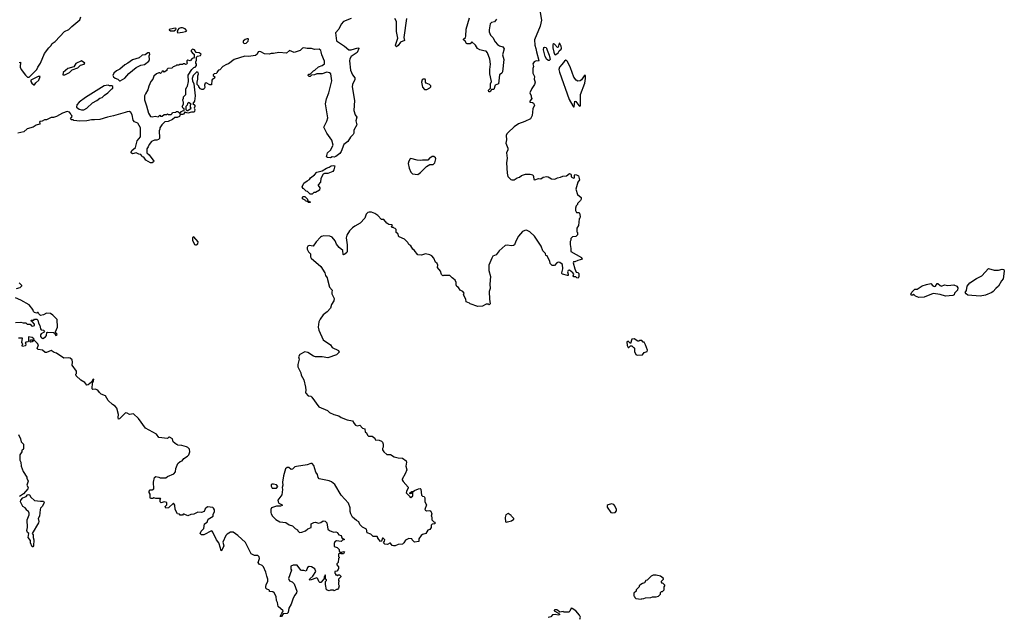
# Model space of a CAD drawing. Extents: x 2220520 to 2384350, y 721165 to 893491.
# Tile 187 of 256: x 2339110 to 2352081, y 781811 to 789690. Entities that reach past the tile are written whole.
import ezdxf

# ---------------------------------------------------------------- set-up
doc = ezdxf.new("R2010")
doc.units = 0

msp = doc.modelspace()

# ---------------------------------------------------------------- linework, layer by layer
at = {"layer": '0CON20XD'}
for points in [[(2345953, 789865), (2345983, 789685), (2345965, 789605), (2345893, 789425), (2345895, 789355), (2345910, 789310), (2345917, 789265), (2345949, 789151), (2345945, 789142), (2345915, 789147), (2345886, 789134), (2345871, 789109), (2345877, 789075), (2345868, 789045), (2345870, 788985), (2345892, 788942), (2345887, 788905), (2345900, 788865), (2345890, 788835), (2345858, 788785), (2345830, 788725), (2345847, 788687), (2345850, 788665), (2345860, 788655), (2345830, 788615), (2345830, 788605), (2345865, 788600), (2345879, 788589), (2345892, 788565), (2345870, 788515), (2345862, 788428), (2345838, 788385), (2345765, 788346), (2345683, 788317), (2345625, 788278), (2345544, 788205), (2345526, 788184), (2345519, 788165), (2345524, 788106), (2345516, 788064), (2345541, 787995), (2345541, 787975), (2345524, 787934), (2345530, 787865), (2345524, 787805), (2345530, 787665), (2345542, 787625), (2345580, 787585), (2345595, 787578), (2345622, 787578), (2345665, 787607), (2345696, 787614), (2345722, 787638), (2345775, 787653), (2345835, 787653), (2345868, 787645), (2345880, 787625), (2345884, 787585), (2345895, 787578), (2345945, 787596), (2345977, 787593), (2346005, 787616), (2346055, 787621), (2346070, 787620), (2346115, 787593), (2346162, 787588), (2346193, 787607), (2346236, 787614), (2346265, 787628), (2346315, 787632), (2346355, 787661), (2346372, 787655), (2346377, 787647), (2346375, 787620), (2346405, 787603), (2346420, 787605), (2346418, 787635), (2346422, 787648), (2346446, 787646), (2346473, 787633), (2346483, 787577), (2346463, 787547), (2346438, 787455), (2346459, 787385), (2346506, 787346), (2346507, 787325), (2346500, 787305), (2346460, 787265), (2346460, 787255), (2346443, 787237), (2346430, 787205), (2346430, 787175), (2346445, 787150), (2346475, 787150), (2346485, 787140), (2346492, 787095), (2346490, 787075), (2346480, 787065), (2346470, 786975), (2346448, 786942), (2346450, 786895), (2346460, 786885), (2346460, 786855), (2346435, 786830), (2346393, 786827), (2346370, 786805), (2346370, 786785), (2346360, 786765), (2346360, 786725), (2346372, 786675), (2346370, 786635), (2346513, 786553), (2346520, 786535), (2346495, 786523), (2346465, 786517), (2346425, 786498), (2346405, 786498), (2346400, 786485), (2346424, 786405), (2346443, 786363), (2346465, 786358), (2346478, 786345), (2346478, 786305), (2346468, 786282), (2346450, 786285), (2346435, 786300), (2346412, 786302), (2346402, 786312), (2346408, 786335), (2346398, 786355), (2346355, 786388), (2346337, 786383), (2346328, 786365), (2346337, 786335), (2346335, 786320), (2346325, 786318), (2346260, 786335), (2346250, 786345), (2346250, 786355), (2346266, 786406), (2346263, 786465), (2346225, 786491), (2346205, 786494), (2346186, 786484), (2346155, 786450), (2346125, 786450), (2346111, 786461), (2346098, 786475), (2346096, 786506), (2346070, 786545), (2346060, 786575), (2346042, 786582), (2346035, 786610), (2346003, 786643), (2345980, 786705), (2345893, 786835), (2345832, 786895), (2345785, 786917), (2345765, 786913), (2345735, 786898), (2345680, 786835), (2345645, 786772), (2345627, 786723), (2345617, 786713), (2345585, 786709), (2345535, 786719), (2345505, 786714), (2345426, 786644), (2345385, 786590), (2345345, 786572), (2345328, 786548), (2345292, 786455), (2345290, 786405), (2345290, 786385), (2345312, 786305), (2345304, 786205), (2345310, 786145), (2345293, 786105), (2345297, 786005), (2345310, 785945), (2345295, 785930), (2345285, 785940), (2345255, 785940), (2345206, 785914), (2345145, 785910), (2345045, 785943), (2345034, 785954), (2344991, 785971), (2344988, 786005), (2344958, 786065), (2344967, 786087), (2344950, 786105), (2344912, 786125), (2344889, 786159), (2344870, 786175), (2344862, 786195), (2344862, 786225), (2344848, 786255), (2344826, 786276), (2344807, 786287), (2344775, 786320), (2344695, 786318), (2344685, 786312), (2344665, 786330), (2344654, 786374), (2344613, 786423), (2344618, 786455), (2344608, 786475), (2344588, 786495), (2344567, 786545), (2344539, 786579), (2344515, 786592), (2344455, 786603), (2344402, 786588), (2344355, 786590), (2344305, 786652), (2344287, 786667), (2344265, 786708), (2344238, 786725), (2344225, 786752), (2344180, 786795), (2344107, 786827), (2344100, 786835), (2344098, 786868), (2344085, 786870)], [(2339105, 789128), (2339119, 789129), (2339118, 789065), (2339129, 789035), (2339185, 788959), (2339215, 788933), (2339235, 788932), (2339336, 789034), (2339347, 789065), (2339383, 789115), (2339435, 789245), (2339495, 789318), (2339522, 789345), (2339540, 789375), (2339577, 789403), (2339702, 789535), (2339759, 789561), (2339795, 789602), (2339902, 789688), (2339915, 789726)], [(2343475, 789708), (2343375, 789665), (2343345, 789632), (2343316, 789564), (2343272, 789515), (2343282, 789412), (2343391, 789341), (2343445, 789293), (2343475, 789291), (2343565, 789320), (2343576, 789316), (2343579, 789309), (2343555, 789256), (2343475, 789204), (2343459, 789175), (2343453, 789147), (2343469, 789025), (2343496, 788965), (2343526, 788924), (2343525, 788900), (2343496, 788835), (2343490, 788805), (2343522, 788625), (2343512, 788492), (2343529, 788435), (2343553, 788405), (2343539, 788355), (2343552, 788305), (2343510, 788235), (2343510, 788195), (2343503, 788175), (2343468, 788142), (2343434, 788085), (2343380, 788045), (2343345, 787951), (2343326, 787925), (2343275, 787885), (2343255, 787880), (2343225, 787883), (2343205, 787867), (2343164, 787874), (2343153, 787883), (2343163, 787935), (2343205, 787972), (2343238, 788035), (2343221, 788101), (2343157, 788195), (2343118, 788275), (2343158, 788352), (2343168, 788398), (2343139, 788581), (2343152, 788645), (2343184, 788725), (2343224, 788885), (2343210, 788975), (2343190, 788990), (2343155, 788998), (2343095, 788977), (2343025, 788978), (2342995, 788963), (2342955, 788960), (2342935, 788942), (2342923, 788943), (2342910, 788955), (2342915, 788970), (2342938, 788972), (2342980, 789015), (2343000, 789025), (2343045, 789068), (2343095, 789088), (2343125, 789110), (2343124, 789145), (2343089, 789225), (2343082, 789265), (2343075, 789282), (2343055, 789300), (2342995, 789297), (2342955, 789310), (2342895, 789311), (2342855, 789321), (2342836, 789314), (2342805, 789285), (2342725, 789257), (2342665, 789286), (2342625, 789250), (2342525, 789259), (2342455, 789244), (2342425, 789246), (2342395, 789237), (2342335, 789239), (2342285, 789268), (2342265, 789272), (2342253, 789265), (2342237, 789235), (2342215, 789219), (2342125, 789206), (2342075, 789211), (2341935, 789164)], [(2344207, 789705), (2344169, 789455), (2344178, 789415), (2344128, 789392), (2344095, 789348), (2344075, 789333), (2344065, 789340), (2344061, 789355), (2344091, 789445), (2344074, 789535), (2344073, 789665), (2344054, 789704)], [(2345391, 789695), (2345365, 789663), (2345325, 789652), (2345309, 789635), (2345294, 789555), (2345295, 789530), (2345312, 789485), (2345344, 789454), (2345375, 789400), (2345404, 789365), (2345432, 789345), (2345475, 789332), (2345492, 789305), (2345471, 789225), (2345486, 789165), (2345472, 789005), (2345463, 788987), (2345432, 788965), (2345417, 788843), (2345374, 788826), (2345355, 788770), (2345325, 788772), (2345309, 788741), (2345291, 788741), (2345288, 788762), (2345312, 788788), (2345312, 788845), (2345327, 788875), (2345303, 788975), (2345302, 789035), (2345314, 789105), (2345302, 789172), (2345274, 789255), (2345256, 789276), (2345225, 789278), (2345172, 789292), (2345139, 789309), (2345115, 789356), (2345065, 789400), (2345045, 789370), (2345005, 789371), (2344994, 789375), (2344978, 789408), (2344957, 789425), (2344957, 789435), (2344981, 789455), (2344989, 789475), (2344992, 789565), (2345036, 789715)], [(2341145, 789542), (2341170, 789565), (2341165, 789577), (2341135, 789576), (2341078, 789562), (2341078, 789555), (2341098, 789545), (2341145, 789542)], [(2341195, 789516), (2341255, 789525), (2341296, 789535), (2341312, 789545), (2341289, 789569), (2341255, 789584), (2341235, 789584), (2341208, 789572), (2341194, 789556), (2341184, 789525), (2341195, 789516)], [(2342065, 789378), (2342095, 789380), (2342121, 789405), (2342123, 789433), (2342118, 789438), (2342105, 789440), (2342080, 789430), (2342054, 789405), (2342055, 789388), (2342065, 789378)], [(2340855, 788408), (2340895, 788418), (2340935, 788410), (2340955, 788430), (2340965, 788420), (2340985, 788420), (2341015, 788440), (2341045, 788440), (2341055, 788450), (2341065, 788440), (2341105, 788440), (2341120, 788455), (2341122, 788468), (2341165, 788470), (2341175, 788480), (2341195, 788480), (2341215, 788460), (2341225, 788460), (2341232, 788478), (2341245, 788480), (2341255, 788490), (2341278, 788492), (2341278, 788518), (2341265, 788520), (2341250, 788545), (2341270, 788575), (2341270, 788605), (2341263, 788613), (2341260, 788635), (2341270, 788655), (2341270, 788675), (2341300, 788705), (2341300, 788775), (2341310, 788805), (2341320, 788815), (2341336, 788876), (2341331, 788959), (2341376, 789034), (2341405, 789060), (2341420, 789065), (2341438, 789085), (2341440, 789105), (2341430, 789115), (2341430, 789135), (2341440, 789155), (2341438, 789195), (2341451, 789209), (2341493, 789217), (2341500, 789235), (2341475, 789253), (2341436, 789256), (2341412, 789295), (2341385, 789303), (2341371, 789285), (2341371, 789271), (2341395, 789242), (2341410, 789235), (2341410, 789195), (2341398, 789182), (2341382, 789178), (2341355, 789150), (2341325, 789158), (2341312, 789148), (2341310, 789125), (2341320, 789115), (2341308, 789102), (2341295, 789100), (2341285, 789110), (2341265, 789110), (2341255, 789100), (2341215, 789100), (2341205, 789090), (2341175, 789090), (2341165, 789080), (2341132, 789068), (2341115, 789050), (2341062, 789048), (2341050, 789035), (2341048, 789022), (2341015, 789000), (2341005, 789010), (2340985, 789010), (2340978, 788992), (2340965, 788980), (2340955, 788990), (2340945, 788990), (2340912, 788975), (2340879, 788945), (2340866, 788904), (2340839, 788875), (2340811, 788815), (2340796, 788765), (2340769, 788715), (2340754, 788685), (2340754, 788635), (2340782, 788555), (2340805, 788457), (2340835, 788412), (2340855, 788408)], [(2346075, 789151), (2346055, 789164), (2346031, 789205), (2346009, 789295), (2346015, 789322), (2346025, 789329), (2346045, 789325), (2346052, 789315), (2346057, 789287), (2346085, 789223), (2346098, 789165), (2346085, 789153), (2346075, 789151)], [(2346165, 789228), (2346175, 789231), (2346204, 789255), (2346219, 789281), (2346245, 789303), (2346249, 789315), (2346245, 789342), (2346225, 789377), (2346215, 789382), (2346205, 789330), (2346196, 789324), (2346155, 789366), (2346145, 789372), (2346133, 789365), (2346132, 789318), (2346145, 789264), (2346155, 789235), (2346165, 789228)], [(2341935, 789164), (2341862, 789108), (2341835, 789100), (2341787, 789073), (2341745, 789030), (2341730, 789025), (2341710, 789005), (2341710, 788995), (2341698, 788982), (2341672, 788978), (2341660, 788965), (2341660, 788955), (2341680, 788935), (2341675, 788920), (2341665, 788910), (2341652, 788908), (2341640, 788895), (2341635, 788830), (2341615, 788830), (2341567, 788857), (2341555, 788852), (2341544, 788825), (2341551, 788795), (2341542, 788778), (2341525, 788768), (2341508, 788768), (2341490, 788780), (2341470, 788805), (2341470, 788815), (2341450, 788835), (2341448, 788865), (2341457, 788905), (2341458, 788952), (2341467, 788975), (2341460, 788995), (2341442, 789005), (2341395, 788956), (2341381, 788915), (2341386, 788885), (2341403, 788845), (2341422, 788685), (2341414, 788615), (2341390, 788585), (2341416, 788565), (2341416, 788545), (2341407, 788525), (2341419, 788505), (2341415, 788482), (2341405, 788470), (2341375, 788473), (2341325, 788459), (2341285, 788470), (2341270, 788445), (2341255, 788439), (2341225, 788440), (2341214, 788416), (2341185, 788400), (2341155, 788400), (2341125, 788373), (2341065, 788348), (2341020, 788345), (2340982, 788305), (2340958, 788265), (2340958, 788245), (2340948, 788225), (2340953, 788133), (2340952, 788125), (2340938, 788112), (2340915, 788104), (2340885, 788104), (2340848, 788085), (2340814, 788046), (2340803, 788015), (2340784, 787986), (2340786, 787935), (2340817, 787907), (2340876, 787825), (2340872, 787815), (2340856, 787804), (2340835, 787803), (2340770, 787840), (2340746, 787876), (2340722, 787882), (2340720, 787895), (2340705, 787912), (2340678, 787918), (2340645, 787933), (2340595, 787921), (2340580, 787935), (2340578, 787945), (2340587, 787965), (2340634, 788006), (2340659, 788091), (2340700, 788145), (2340703, 788265), (2340665, 788328), (2340624, 788344), (2340604, 788364), (2340590, 788435), (2340575, 788468), (2340555, 788478), (2340525, 788477), (2340500, 788465), (2340346, 788424), (2340265, 788407), (2340165, 788373), (2340095, 788368), (2340055, 788372), (2339995, 788358), (2339902, 788352), (2339825, 788360), (2339815, 788370), (2339792, 788372), (2339780, 788385), (2339800, 788415), (2339798, 788428), (2339782, 788442), (2339780, 788455), (2339765, 788470), (2339735, 788478), (2339675, 788460), (2339595, 788412), (2339555, 788402), (2339525, 788402), (2339462, 788368), (2339435, 788370), (2339407, 788353), (2339375, 788346), (2339372, 788335), (2339380, 788325), (2339370, 788315), (2339325, 788300), (2339288, 788272), (2339208, 788252), (2339165, 788212), (2339085, 788195)], [(2340435, 788882), (2340495, 788918), (2340547, 788983), (2340645, 789062), (2340705, 789092), (2340755, 789100), (2340811, 789145), (2340819, 789165), (2340816, 789215), (2340823, 789235), (2340818, 789255), (2340798, 789255), (2340761, 789229), (2340725, 789222), (2340685, 789188), (2340595, 789160), (2340535, 789115), (2340495, 789093), (2340430, 789040), (2340386, 789015), (2340352, 788985), (2340338, 788955), (2340347, 788937), (2340369, 788919), (2340402, 788905), (2340425, 788882), (2340435, 788882)], [(2339705, 788965), (2339764, 788995), (2339801, 789029), (2339874, 789055), (2339910, 789090), (2339961, 789105), (2339968, 789118), (2339925, 789150), (2339849, 789111), (2339825, 789068), (2339744, 789046), (2339684, 788996), (2339680, 788965), (2339705, 788965)], [(2346415, 788542), (2346425, 788618), (2346435, 788612), (2346475, 788557), (2346485, 788550), (2346496, 788555), (2346496, 788705), (2346555, 788854), (2346566, 788916), (2346563, 788953), (2346555, 788957), (2346545, 788949), (2346512, 788898), (2346495, 788885), (2346465, 788880), (2346441, 788891), (2346412, 788932), (2346365, 789056), (2346328, 789138), (2346314, 789154), (2346305, 789156), (2346285, 789145), (2346252, 789098), (2346220, 789065), (2346211, 789035), (2346220, 789000), (2346350, 788640), (2346395, 788554), (2346405, 788543), (2346415, 788542)], [(2339305, 788833), (2339322, 788858), (2339362, 788895), (2339380, 788940), (2339355, 788940), (2339257, 788893), (2339256, 788875), (2339269, 788855), (2339295, 788833), (2339305, 788833)], [(2344475, 788771), (2344515, 788790), (2344527, 788803), (2344527, 788817), (2344508, 788838), (2344463, 788855), (2344457, 788865), (2344457, 788897), (2344450, 788905), (2344425, 788908), (2344414, 788896), (2344404, 788865), (2344415, 788800), (2344442, 788772), (2344475, 788771)], [(2339955, 788502), (2339996, 788524), (2340068, 788595), (2340126, 788624), (2340166, 788654), (2340196, 788664), (2340228, 788695), (2340273, 788727), (2340325, 788780), (2340338, 788782), (2340338, 788808), (2340325, 788820), (2340295, 788820), (2340275, 788828), (2340225, 788817), (2339978, 788665), (2339895, 788603), (2339862, 788568), (2339860, 788535), (2339895, 788512), (2339925, 788503), (2339955, 788502)], [(2341325, 788492), (2341370, 788525), (2341360, 788535), (2341362, 788568), (2341370, 788575), (2341335, 788600), (2341320, 788585), (2341318, 788562), (2341300, 788545), (2341300, 788505), (2341313, 788493), (2341325, 788492)], [(2344355, 787650), (2344390, 787675), (2344470, 787755), (2344515, 787780), (2344555, 787780), (2344580, 787805), (2344590, 787855), (2344587, 787867), (2344568, 787888), (2344542, 787888), (2344528, 787872), (2344515, 787870), (2344485, 787840), (2344415, 787840), (2344385, 787832), (2344345, 787838), (2344265, 787860), (2344254, 787856), (2344236, 787825), (2344229, 787795), (2344239, 787735), (2344265, 787682), (2344285, 787658), (2344355, 787650)], [(2342965, 787390), (2342935, 787390), (2342900, 787425), (2342885, 787430), (2342855, 787460), (2342844, 787464), (2342832, 787485), (2342852, 787535), (2342895, 787568), (2342927, 787583), (2342942, 787605), (2342995, 787646), (2343025, 787680), (2343095, 787696), (2343151, 787735), (2343186, 787744), (2343215, 787765), (2343245, 787770), (2343260, 787765), (2343250, 787710), (2343235, 787687), (2343169, 787661), (2343125, 787662), (2343107, 787653), (2343078, 787595), (2343072, 787548), (2343040, 787515), (2343040, 787505), (2343062, 787472), (2343058, 787445), (2343005, 787410), (2342985, 787410), (2342965, 787390)], [(2342935, 787280), (2342915, 787280), (2342905, 787290), (2342875, 787300), (2342869, 787309), (2342835, 787330), (2342835, 787350), (2342845, 787360), (2342865, 787360), (2342900, 787325), (2342902, 787312), (2342922, 787292), (2342938, 787288), (2342935, 787280)], [(2344085, 786870), (2344070, 786885), (2344070, 786925), (2344058, 786938), (2344045, 786940), (2344035, 786950), (2344012, 786952), (2344010, 786965), (2344020, 786975), (2344010, 786985), (2343975, 786992), (2343946, 787006), (2343906, 787056), (2343875, 787058), (2343828, 787108), (2343788, 787135), (2343745, 787153), (2343715, 787153), (2343695, 787147), (2343673, 787127), (2343658, 787072), (2343595, 787009), (2343525, 786970), (2343494, 786945), (2343457, 786905), (2343419, 786851), (2343409, 786815), (2343423, 786723), (2343422, 786635), (2343418, 786622), (2343395, 786598), (2343375, 786590), (2343370, 786595), (2343368, 786648), (2343318, 786685), (2343285, 786732), (2343268, 786775), (2343225, 786821), (2343195, 786836), (2343115, 786840), (2343085, 786834), (2343072, 786825), (2343017, 786763), (2342975, 786706), (2342925, 786712), (2342905, 786705), (2342895, 786685), (2342895, 786665), (2342915, 786629), (2342941, 786605), (2342942, 786588), (2342941, 786565), (2342951, 786545), (2343076, 786436), (2343131, 786355), (2343137, 786317), (2343160, 786285), (2343167, 786265), (2343190, 786165), (2343228, 786125), (2343221, 786099), (2343223, 786075), (2343253, 786013), (2343250, 785985), (2343219, 785935), (2343204, 785886), (2343160, 785840), (2343110, 785800), (2343068, 785742), (2343049, 785705), (2343043, 785637), (2343053, 785595), (2343110, 785470), (2343204, 785404), (2343225, 785368), (2343308, 785328), (2343320, 785305), (2343285, 785274), (2343168, 785232), (2343095, 785244), (2343005, 785244), (2342982, 785255), (2342904, 785304), (2342865, 785312), (2342800, 785275), (2342782, 785245), (2342790, 785215), (2342774, 785145), (2342776, 785115), (2342813, 785035), (2342818, 785005), (2342852, 784942), (2342876, 784845), (2342879, 784805), (2342874, 784775), (2342879, 784765), (2342911, 784731), (2342945, 784727), (2342958, 784715), (2343050, 784585), (2343167, 784537), (2343193, 784513), (2343250, 784485), (2343316, 784466), (2343346, 784446), (2343425, 784416), (2343495, 784400), (2343515, 784368), (2343536, 784346), (2343555, 784338), (2343590, 784345), (2343626, 784306), (2343658, 784295), (2343663, 784253), (2343680, 784245), (2343690, 784215), (2343705, 784200), (2343755, 784198), (2343790, 784175), (2343793, 784153), (2343845, 784147), (2343878, 784135), (2343891, 784121), (2343898, 784095), (2343898, 784055), (2343888, 784035), (2343888, 784018), (2343908, 783995), (2343945, 783960), (2343995, 783958), (2344045, 783928), (2344095, 783913), (2344155, 783908), (2344200, 783875), (2344207, 783855), (2344198, 783805), (2344208, 783755), (2344188, 783705), (2344148, 783635), (2344148, 783625), (2344161, 783601), (2344227, 783527), (2344227, 783513), (2344210, 783485), (2344203, 783453), (2344250, 783405), (2344250, 783395), (2344265, 783390), (2344288, 783415), (2344290, 783455), (2344285, 783460), (2344268, 783442), (2344255, 783440), (2344250, 783445), (2344252, 783458), (2344265, 783460), (2344275, 783470), (2344295, 783470), (2344310, 783485), (2344365, 783507), (2344385, 783508), (2344395, 783500), (2344403, 783423), (2344415, 783410), (2344440, 783405), (2344447, 783385), (2344447, 783335), (2344468, 783295), (2344448, 783235), (2344454, 783224), (2344470, 783215), (2344515, 783218), (2344525, 783210), (2344538, 783175), (2344530, 783145), (2344538, 783135), (2344540, 783095), (2344565, 783070), (2344580, 783065), (2344580, 783045), (2344545, 783040), (2344530, 783025), (2344530, 782995), (2344515, 782970), (2344485, 782960), (2344460, 782915), (2344415, 782902), (2344401, 782889), (2344370, 782845), (2344368, 782812), (2344313, 782803), (2344282, 782832), (2344278, 782848), (2344235, 782852), (2344191, 782829), (2344172, 782795), (2344155, 782778), (2344095, 782770), (2344056, 782754), (2344034, 782754), (2344015, 782758), (2343995, 782790), (2343985, 782790), (2343955, 782770), (2343920, 782775), (2343902, 782795), (2343918, 782815), (2343922, 782832), (2343897, 782857), (2343890, 782855), (2343878, 782815), (2343865, 782813), (2343830, 782855), (2343830, 782865), (2343818, 782878), (2343765, 782878), (2343735, 782908), (2343687, 782927), (2343680, 782975), (2343625, 783002), (2343590, 783035), (2343579, 783069), (2343545, 783090), (2343494, 783134), (2343471, 783175), (2343464, 783205), (2343463, 783257), (2343442, 783315), (2343345, 783420), (2343263, 783563), (2343218, 783598), (2343185, 783612), (2343055, 783638), (2343040, 783655), (2343034, 783694), (2343013, 783725), (2342984, 783814), (2342965, 783840), (2342945, 783840), (2342895, 783822), (2342755, 783800), (2342736, 783794), (2342703, 783763), (2342685, 783762), (2342655, 783788), (2342635, 783788), (2342611, 783769), (2342587, 783675), (2342573, 783595), (2342578, 783555), (2342569, 783525), (2342571, 783495), (2342562, 783425), (2342512, 783355), (2342514, 783335), (2342525, 783318), (2342566, 783296), (2342568, 783285), (2342545, 783276), (2342495, 783279), (2342427, 783253), (2342420, 783235), (2342420, 783195), (2342423, 783175), (2342442, 783145), (2342485, 783102), (2342535, 783070), (2342615, 783060), (2342659, 783029), (2342706, 783016), (2342741, 782981), (2342770, 782965), (2342775, 782950), (2342795, 782930), (2342827, 782933), (2342877, 782953), (2342904, 782976), (2342950, 782995), (2342948, 783035), (2342952, 783045), (2342985, 783062), (2343005, 783067), (2343045, 783052), (2343077, 783063), (2343110, 783085), (2343135, 783080), (2343158, 783055), (2343170, 782975), (2343190, 782955), (2343244, 782934), (2343275, 782938), (2343295, 782930), (2343300, 782915), (2343315, 782900), (2343345, 782888), (2343355, 782860), (2343387, 782837), (2343362, 782828), (2343345, 782810), (2343285, 782818), (2343260, 782805), (2343252, 782785), (2343253, 782743), (2343292, 782732), (2343305, 782720), (2343317, 782707), (2343320, 782685), (2343332, 782672), (2343355, 782670), (2343375, 782680), (2343390, 782675), (2343375, 782650), (2343345, 782650), (2343335, 782660), (2343310, 782645), (2343310, 782615), (2343320, 782605), (2343320, 782595), (2343312, 782585), (2343307, 782533), (2343290, 782515), (2343290, 782505), (2343310, 782475), (2343310, 782455), (2343307, 782443), (2343288, 782422), (2343260, 782415), (2343260, 782395), (2343270, 782385), (2343272, 782372), (2343285, 782370), (2343295, 782360), (2343305, 782370), (2343325, 782370), (2343340, 782355), (2343340, 782345), (2343310, 782315), (2343310, 782295), (2343320, 782285), (2343310, 782275), (2343310, 782245), (2343318, 782225), (2343310, 782195), (2343295, 782180), (2343285, 782180), (2343255, 782160), (2343238, 782168), (2343205, 782168), (2343185, 782160), (2343152, 782172), (2343138, 782245), (2343138, 782282), (2343150, 782295), (2343150, 782305), (2343140, 782315), (2343138, 782368), (2343132, 782368), (2343130, 782355), (2343120, 782345), (2343120, 782325), (2343110, 782305), (2343075, 782270), (2343065, 782270), (2343050, 782285), (2343037, 782317), (2343025, 782330), (2342935, 782300), (2342930, 782305), (2342932, 782318), (2342972, 782355), (2343012, 782415), (2342999, 782449), (2342955, 782478), (2342925, 782480), (2342902, 782468), (2342885, 782420), (2342855, 782430), (2342825, 782428), (2342813, 782433), (2342765, 782500), (2342713, 782497), (2342682, 782485), (2342680, 782445), (2342690, 782435), (2342652, 782325), (2342664, 782294), (2342698, 782278), (2342728, 782255), (2342760, 782155), (2342757, 782135), (2342733, 782105), (2342713, 782065), (2342686, 781984), (2342655, 781930), (2342648, 781875), (2342635, 781862), (2342582, 781858), (2342558, 781822), (2342542, 781822), (2342562, 781868), (2342578, 781882), (2342580, 781895), (2342516, 781956), (2342507, 782005), (2342493, 782035), (2342487, 782085), (2342462, 782135), (2342445, 782148), (2342402, 782152), (2342400, 782165), (2342390, 782175), (2342365, 782182), (2342354, 782194), (2342351, 782215), (2342359, 782245), (2342380, 782285), (2342380, 782315), (2342364, 782355), (2342353, 782405), (2342320, 782475), (2342304, 782494), (2342264, 782514), (2342252, 782535), (2342268, 782585), (2342265, 782610), (2342246, 782626), (2342205, 782627), (2342160, 782650), (2342086, 782796), (2341985, 782892), (2341922, 782932), (2341888, 782932), (2341843, 782907), (2341825, 782890), (2341788, 782802), (2341798, 782755), (2341779, 782705), (2341765, 782690), (2341754, 782725)], [(2341425, 786720), (2341435, 786722), (2341458, 786735), (2341462, 786762), (2341403, 786827), (2341386, 786814), (2341386, 786785), (2341415, 786728), (2341425, 786720)], [(2351765, 786044), (2351599, 786059), (2351577, 786075), (2351567, 786095), (2351581, 786119), (2351593, 786177), (2351625, 786219), (2351715, 786278), (2351785, 786314), (2351875, 786412), (2351948, 786388), (2352005, 786389), (2352055, 786401), (2352075, 786395), (2352081, 786375), (2352067, 786275), (2352044, 786246), (2352005, 786176), (2351968, 786145), (2351935, 786106), (2351915, 786093), (2351835, 786060), (2351765, 786044)], [(2339070, 786145), (2339115, 786160), (2339138, 786182), (2339138, 786188), (2339105, 786220)], [(2350955, 786027), (2350910, 786045), (2350885, 786070), (2350875, 786060), (2350855, 786060), (2350850, 786075), (2350860, 786085), (2350862, 786098), (2350903, 786137), (2350935, 786138), (2350999, 786181), (2351055, 786201), (2351115, 786211), (2351140, 786180), (2351155, 786172), (2351173, 786177), (2351195, 786211), (2351205, 786211), (2351235, 786186), (2351255, 786179), (2351295, 786196), (2351335, 786187), (2351414, 786194), (2351455, 786177), (2351470, 786155), (2351465, 786124), (2351427, 786085), (2351421, 786065), (2351405, 786054), (2351305, 786047), (2351235, 786066), (2351145, 786079), (2351025, 786034), (2350955, 786027)], [(2339055, 785698), (2339123, 785703), (2339155, 785692), (2339192, 785692), (2339208, 785678), (2339246, 785676), (2339266, 785656), (2339285, 785650), (2339303, 785657), (2339307, 785677), (2339275, 785710), (2339265, 785710), (2339262, 785728), (2339295, 785730), (2339305, 785740), (2339335, 785740), (2339348, 785728), (2339358, 785688), (2339377, 785657), (2339383, 785613), (2339395, 785600), (2339425, 785597), (2339438, 785585), (2339422, 785565), (2339392, 785548), (2339384, 785536), (2339386, 785515), (2339396, 785496), (2339415, 785489), (2339451, 785509), (2339463, 785525), (2339468, 785565), (2339475, 785572), (2339557, 785567), (2339568, 785558), (2339585, 785528), (2339602, 785535), (2339598, 785548), (2339582, 785562), (2339580, 785575), (2339607, 785635), (2339605, 785738), (2339546, 785796), (2339515, 785818), (2339465, 785822), (2339425, 785800), (2339385, 785790), (2339362, 785812), (2339355, 785830), (2339345, 785830), (2339335, 785820), (2339305, 785830), (2339290, 785845), (2339285, 785870), (2339235, 785932), (2339124, 785994), (2339053, 786023)], [(2341754, 782725), (2341732, 782792), (2341704, 782834), (2341656, 782936), (2341645, 782948), (2341635, 782952), (2341535, 782900), (2341505, 782900), (2341488, 782918), (2341501, 782949), (2341538, 782982), (2341546, 783044), (2341578, 783065), (2341592, 783105), (2341657, 783143), (2341658, 783165), (2341678, 783205), (2341677, 783227), (2341665, 783250), (2341655, 783260), (2341583, 783267), (2341555, 783240), (2341542, 783208), (2341505, 783192), (2341455, 783199), (2341405, 783173), (2341364, 783166), (2341325, 783150), (2341275, 783170), (2341265, 783170), (2341255, 783160), (2341225, 783160), (2341215, 783170), (2341190, 783175), (2341160, 783235), (2341155, 783290), (2341135, 783318), (2341070, 783255), (2341035, 783252), (2341028, 783272), (2341050, 783295), (2341048, 783325), (2341015, 783333), (2340973, 783323), (2340962, 783335), (2340962, 783368), (2340970, 783375), (2340965, 783380), (2340905, 783378), (2340875, 783388), (2340865, 783380), (2340835, 783380), (2340830, 783385), (2340827, 783433), (2340817, 783455), (2340817, 783475), (2340829, 783491), (2340856, 783494), (2340878, 783505), (2340871, 783595), (2340884, 783656), (2340905, 783666), (2340945, 783658), (2340961, 783651), (2341035, 783650), (2341055, 783670), (2341140, 783705), (2341162, 783728), (2341168, 783772), (2341192, 783838), (2341223, 783867), (2341250, 783875), (2341274, 783906), (2341320, 783935), (2341340, 783955), (2341350, 783995), (2341345, 784030), (2341325, 784050), (2341307, 784057), (2341247, 784077), (2341195, 784080), (2341185, 784090), (2341175, 784090), (2341132, 784125), (2341122, 784165), (2341085, 784188), (2341073, 784187), (2341055, 784170), (2340944, 784184), (2340914, 784224), (2340768, 784305), (2340673, 784433), (2340610, 784495), (2340556, 784484), (2340525, 784503), (2340505, 784507), (2340425, 784428), (2340413, 784423), (2340407, 784445), (2340412, 784485), (2340389, 784569), (2340366, 784596), (2340332, 784615), (2340275, 784672), (2340240, 784730), (2340182, 784752), (2340162, 784775), (2340140, 784805), (2340105, 784818), (2340075, 784817), (2340063, 784825), (2340069, 784901), (2340082, 784925), (2340085, 784950), (2340075, 784948), (2340058, 784912), (2340012, 784875), (2339995, 784870), (2339966, 784906), (2339915, 784938), (2339852, 784995), (2339850, 785015), (2339860, 785025), (2339858, 785055), (2339803, 785135), (2339806, 785174), (2339800, 785205), (2339775, 785228), (2339755, 785234), (2339690, 785230), (2339595, 785293), (2339562, 785302), (2339525, 785328), (2339465, 785303), (2339445, 785303), (2339412, 785332), (2339353, 785343), (2339340, 785355), (2339358, 785405), (2339343, 785423), (2339305, 785460), (2339292, 785458), (2339275, 785442), (2339255, 785440), (2339250, 785445), (2339252, 785468), (2339295, 785470), (2339300, 785475), (2339298, 785485), (2339275, 785502), (2339225, 785510), (2339228, 785452), (2339218, 785442), (2339193, 785437), (2339180, 785425), (2339190, 785415), (2339185, 785390), (2339145, 785380), (2339142, 785395), (2339150, 785415), (2339138, 785435), (2339145, 785490), (2339095, 785490)], [(2347246, 785266), (2347315, 785273), (2347337, 785303), (2347375, 785317), (2347382, 785335), (2347356, 785405), (2347335, 785440), (2347325, 785440), (2347305, 785460), (2347275, 785460), (2347265, 785450), (2347255, 785450), (2347205, 785482), (2347175, 785480), (2347155, 785420), (2347125, 785450), (2347110, 785445), (2347114, 785394), (2347125, 785370), (2347135, 785370), (2347155, 785390), (2347175, 785390), (2347195, 785370), (2347205, 785370), (2347210, 785355), (2347208, 785318), (2347227, 785277), (2347246, 785266)], [(2339095, 784220), (2339120, 784165), (2339128, 784125), (2339162, 784095), (2339162, 784035), (2339156, 784024), (2339140, 784015), (2339138, 783995), (2339110, 783955), (2339113, 783885), (2339123, 783855), (2339129, 783805), (2339154, 783735), (2339205, 783660), (2339202, 783645), (2339220, 783605), (2339202, 783555), (2339223, 783525), (2339216, 783505), (2339159, 783441), (2339107, 783405)], [(2342495, 783513), (2342509, 783535), (2342495, 783560), (2342455, 783568), (2342433, 783567), (2342425, 783560), (2342422, 783542), (2342434, 783514), (2342495, 783513)], [(2339275, 782740), (2339253, 782795), (2339252, 782825), (2339221, 782865), (2339230, 782915), (2339215, 782930), (2339203, 782955), (2339212, 782995), (2339207, 783095), (2339236, 783164), (2339237, 783185), (2339228, 783205), (2339200, 783225), (2339200, 783235), (2339180, 783255), (2339151, 783271), (2339120, 783335), (2339126, 783355), (2339152, 783388), (2339194, 783405), (2339212, 783428), (2339225, 783432), (2339238, 783428), (2339257, 783395), (2339305, 783353), (2339385, 783341), (2339422, 783342), (2339432, 783325), (2339410, 783275), (2339385, 783250), (2339378, 783232), (2339373, 783147), (2339353, 783115), (2339361, 783075), (2339358, 783055), (2339273, 782917), (2339287, 782897), (2339288, 782865), (2339297, 782833), (2339292, 782755), (2339285, 782742), (2339275, 782740)], [(2346915, 783188), (2346955, 783194), (2346973, 783215), (2346972, 783235), (2346951, 783281), (2346935, 783298), (2346905, 783308), (2346862, 783295), (2346850, 783285), (2346851, 783265), (2346898, 783195), (2346915, 783188)], [(2345525, 783068), (2345535, 783072), (2345587, 783083), (2345620, 783105), (2345620, 783115), (2345590, 783145), (2345586, 783156), (2345545, 783180), (2345515, 783162), (2345504, 783126), (2345512, 783072), (2345525, 783068)], [(2347295, 782050), (2347303, 782057), (2347332, 782058), (2347355, 782068), (2347425, 782072), (2347445, 782080), (2347495, 782080), (2347525, 782090), (2347550, 782115), (2347552, 782138), (2347565, 782150), (2347578, 782152), (2347600, 782175), (2347600, 782215), (2347610, 782225), (2347610, 782235), (2347588, 782258), (2347575, 782260), (2347560, 782285), (2347590, 782315), (2347590, 782325), (2347552, 782352), (2347495, 782368), (2347455, 782368), (2347430, 782355), (2347375, 782300), (2347360, 782295), (2347340, 782265), (2347313, 782257), (2347280, 782235), (2347270, 782225), (2347270, 782215), (2347230, 782175), (2347230, 782155), (2347202, 782128), (2347200, 782095), (2347210, 782085), (2347212, 782072), (2347228, 782058), (2347295, 782050)], [(2346488, 781785), (2346498, 781815), (2346485, 781840), (2346435, 781898), (2346387, 781927), (2346375, 781930), (2346370, 781925), (2346358, 781892), (2346345, 781880), (2346275, 781880), (2346268, 781888), (2346225, 781880), (2346197, 781907), (2346185, 781912), (2346158, 781912), (2346150, 781905), (2346152, 781895), (2346208, 781868), (2346220, 781855), (2346220, 781845), (2346205, 781838), (2346165, 781847), (2346130, 781845), (2346105, 781820), (2346072, 781808)]]:
    msp.add_lwpolyline(points, dxfattribs=at)

doc.saveas('drawing.dxf')
